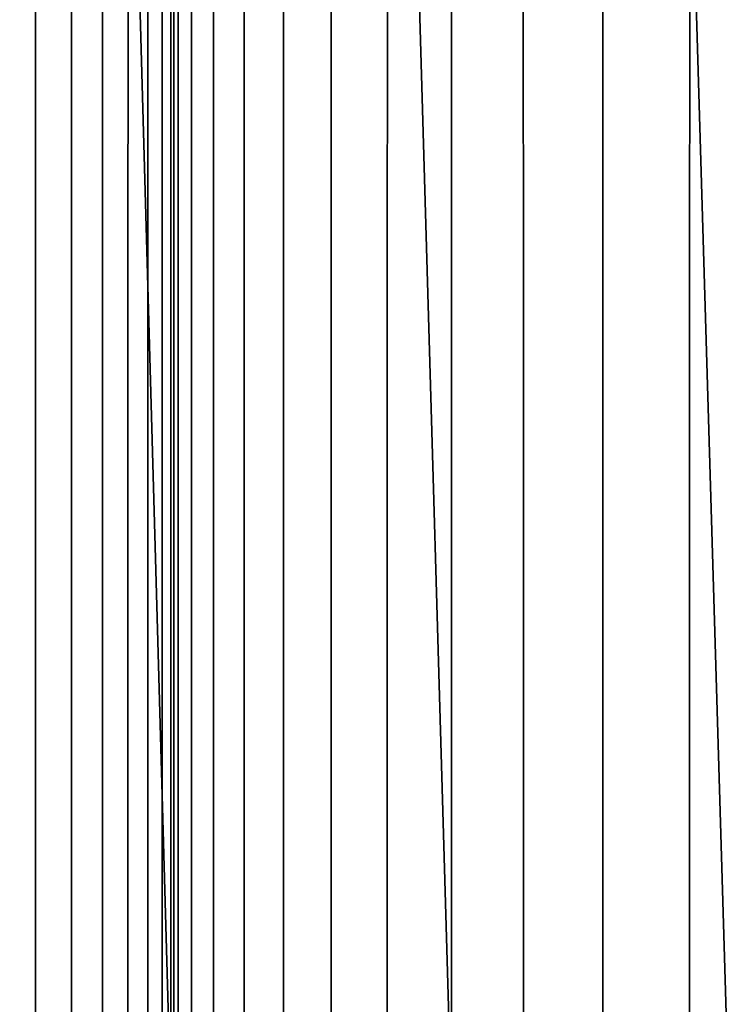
# Model space of a CAD drawing. Header units: metres. Extents: x -244 to 24, y -123 to 0.
# Tile 63 of 146: x 3.37 to 6.23, y -119.1 to -115.09. Entities that reach past the tile are written whole.
import ezdxf

# ---------------------------------------------------------------- set-up
doc = ezdxf.new("R2010")
doc.units = ezdxf.units.M
doc.layers.add('solid_10_231_103_000', color=7, linetype='CONTINUOUS')

msp = doc.modelspace()

# ---------------------------------------------------------------- linework, layer by layer
at = {"layer": 'solid_10_231_103_000'}
for points in [[(4.060235, -122.099998, -23.095821), (2.907357, -122.099998, -23.269073), (2.554451, -109.099998, -23.310452), (3.694927, -109.099998, -23.157072)], [(3.271708, -122.099998, 78.301277), (3.43827, -122.099998, 78.044075), (3.438333, -109.099998, 78.043968), (3.271721, -109.099998, 78.301231)], [(3.43827, -122.099998, 78.044075), (3.584654, -122.099998, 77.774879), (3.584617, -109.099998, 77.774963), (3.438333, -109.099998, 78.043968)], [(3.584654, -122.099998, 77.774879), (3.710001, -122.099998, 77.49527), (3.709973, -109.099998, 77.495255), (3.584617, -109.099998, 77.774963)], [(5.203077, -122.099998, -22.865486), (4.060235, -122.099998, -23.095821), (3.694927, -109.099998, -23.157072), (4.826086, -109.099998, -22.947992)], [(3.710001, -122.099998, 77.49527), (3.813577, -122.099998, 77.206879), (3.813631, -109.099998, 77.206734), (3.709973, -109.099998, 77.495255)], [(3.813577, -122.099998, 77.206879), (3.894773, -122.099998, 76.911415), (3.894736, -109.099998, 76.911591), (3.813631, -109.099998, 77.206734)], [(3.953113, -122.099998, 76.610596), (3.953084, -109.099998, 76.610611), (3.894736, -109.099998, 76.911591), (3.894773, -122.099998, 76.911415)], [(3.953113, -122.099998, 76.610596), (3.988255, -122.099998, 76.306198), (3.98825, -109.099998, 76.306282), (3.953084, -109.099998, 76.610611)], [(3.988255, -122.099998, 76.306198), (3.999991, -122.099998, 76), (3.999991, -109.099998, 76), (3.98825, -109.099998, 76.306282)], [(3.999991, -122.099998, 76), (3.999995, -122.099998, 30.379311), (3.999995, -109.099998, 30.379311), (3.999991, -109.099998, 76)], [(3.999995, -122.099998, 30.379311), (4.017958, -122.099998, 29.780214), (4.017943, -109.099998, 29.780338), (3.999995, -109.099998, 30.379311)], [(4.017958, -122.099998, 29.780214), (4.071779, -122.099998, 29.183271), (4.071813, -109.099998, 29.183237), (4.017943, -109.099998, 29.780338)], [(4.071779, -122.099998, 29.183271), (4.161266, -122.099998, 28.590624), (4.161309, -109.099998, 28.590349), (4.071813, -109.099998, 29.183237)], [(4.161266, -122.099998, 28.590624), (4.286098, -122.099998, 28.004402), (4.286044, -109.099998, 28.004616), (4.161309, -109.099998, 28.590349)], [(4.445826, -122.099998, 27.426712), (4.445773, -109.099998, 27.426908), (4.286044, -109.099998, 28.004616), (4.286098, -122.099998, 28.004402)], [(4.445826, -122.099998, 27.426712), (4.639876, -122.099998, 26.859629), (4.639936, -109.099998, 26.859537), (4.445773, -109.099998, 27.426908)], [(4.639876, -122.099998, 26.859629), (4.867552, -122.099998, 26.305189), (4.867677, -109.099998, 26.304892), (4.639936, -109.099998, 26.859537)], [(6.333059, -122.099998, -22.578636), (5.203077, -122.099998, -22.865486), (4.826086, -109.099998, -22.947992), (5.946068, -109.099998, -22.683626)], [(4.867552, -122.099998, 26.305189), (5.128035, -122.099998, 25.765387), (5.127883, -109.099998, 25.765667), (4.867677, -109.099998, 26.304892)], [(5.420389, -122.099998, 25.242159), (5.42032, -109.099998, 25.242304), (5.127883, -109.099998, 25.765667), (5.128035, -122.099998, 25.765387)], [(5.420389, -122.099998, 25.242159), (5.743564, -122.099998, 24.737385), (5.743669, -109.099998, 24.737261), (5.42032, -109.099998, 25.242304)], [(5.743564, -122.099998, 24.737385), (6.0964, -122.099998, 24.25288), (6.096591, -109.099998, 24.252625), (5.743669, -109.099998, 24.737261)], [(7.447389, -122.099998, -22.235981), (6.333059, -122.099998, -22.578636), (5.946068, -109.099998, -22.683626), (7.05114, -109.099998, -22.364798)], [(6.0964, -122.099998, 24.25288), (6.477628, -122.099998, 23.790382), (6.477409, -109.099998, 23.790621), (6.096591, -109.099998, 24.252625)]]:
    msp.add_3dface(points, dxfattribs=at)

doc.saveas('drawing.dxf')
